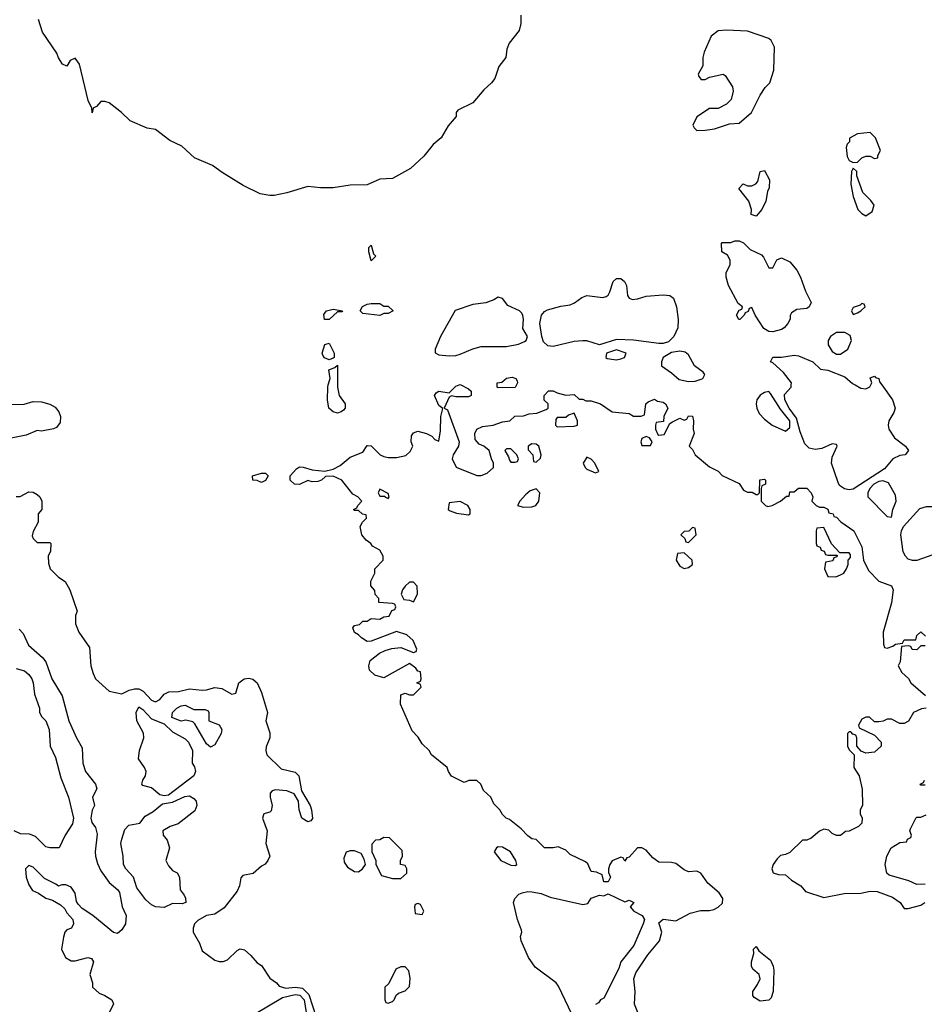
# Model space of a CAD drawing. Header units: inches. Extents: x 2789275 to 2951659, y 860290 to 1033804.
# Tile 11 of 256: x 2933387 to 2937666, y 877069 to 881728. Entities that reach past the tile are written whole.
import ezdxf

# ---------------------------------------------------------------- set-up
doc = ezdxf.new("R2010")
doc.units = ezdxf.units.IN
doc.header["$MEASUREMENT"] = 0
doc.layers.add('C9837', color=7, linetype='Continuous')
doc.layers.add('C9838', color=7, linetype='Continuous')

msp = doc.modelspace()

# ---------------------------------------------------------------- linework, layer by layer
at = {"layer": 'C9837', "color": 2}
for points, elevation in [([(2936311.3, 877030), (2936295.1, 877070), (2936298.4, 877130), (2936292, 877190), (2936302, 877218), (2936357.6, 877302.4), (2936414, 877370), (2936423.7, 877410), (2936410, 877454), (2936430, 877471.3), (2936490, 877464.7), (2936559, 877501), (2936607.6, 877512.4), (2936650, 877512.7), (2936670, 877518), (2936691.5, 877528.5), (2936711.9, 877548.1), (2936713.2, 877570), (2936696.2, 877596.2), (2936641.7, 877641.7), (2936608.7, 877690), (2936590, 877699.3), (2936550, 877696), (2936530, 877705.2), (2936490, 877735.6), (2936470, 877740.7), (2936410, 877741.2), (2936381.5, 877761.5), (2936350, 877799), (2936330, 877809.2), (2936310, 877809), (2936270, 877766), (2936258, 877762), (2936250, 877746), (2936242, 877762), (2936230, 877766), (2936190, 877748), (2936178, 877730), (2936172, 877710), (2936172.7, 877692.7), (2936182, 877670), (2936170, 877648), (2936150, 877648), (2936142, 877682), (2936114.6, 877694.6), (2936090, 877698), (2936073.6, 877733.6), (2936063.1, 877743.1), (2935990, 877778), (2935970, 877798), (2935934.6, 877814.6), (2935910, 877808.7), (2935870, 877808.7), (2935830, 877849), (2935810, 877852.3), (2935790, 877866), (2935758.7, 877898.7), (2935703.1, 877943.1), (2935688, 877950), (2935670, 877968), (2935658, 877990), (2935630, 878018), (2935615.3, 878050), (2935581.2, 878081.2), (2935568, 878110), (2935550, 878128), (2935511.6, 878128.4), (2935490, 878118), (2935430, 878148.7), (2935415.3, 878170), (2935409.1, 878189.1), (2935335.3, 878250), (2935324, 878270), (2935290, 878302), (2935272.5, 878332.5), (2935243.2, 878363.2), (2935188.9, 878488.9), (2935190, 878534), (2935210, 878542), (2935230, 878534), (2935250, 878534), (2935286, 878570), (2935282, 878582), (2935266, 878590), (2935282, 878598), (2935286, 878610), (2935282, 878642), (2935270, 878646), (2935260.4, 878660.4), (2935230, 878682), (2935110, 878614), (2935066.6, 878626.6), (2935042, 878650), (2935039, 878670), (2935044.7, 878695.3), (2935089.4, 878730.6), (2935116.2, 878743.8), (2935147, 878753), (2935190, 878757.3), (2935250, 878734), (2935262, 878738), (2935266, 878750), (2935248.7, 878790), (2935218, 878818), (2935170, 878834), (2935050, 878788), (2935030, 878786), (2935003.1, 878803.1), (2934990, 878818), (2934970, 878828), (2934962, 878850), (2934970, 878862), (2934994, 878866), (2935010, 878882), (2935030, 878882), (2935050, 878894), (2935090, 878892), (2935110, 878902), (2935134, 878906), (2935147.3, 878932.7), (2935162, 878938), (2935166, 878950), (2935162, 878962), (2935150, 878966), (2935086, 878970), (2935086, 878990), (2935068.4, 879008.4), (2935067.3, 879027.3), (2935048, 879050), (2935048.4, 879071.6), (2935066, 879110), (2935066, 879130), (2935106, 879170), (2935106, 879190), (2935090, 879218), (2935056.4, 879236.4), (2935048, 879250), (2935025.6, 879265.6), (2935005.2, 879290), (2934997.2, 879330), (2935008.7, 879351.3), (2935028, 879370), (2935026, 879386), (2935008.4, 879388.4), (2934990, 879406), (2934970, 879406), (2934966, 879410), (2934982, 879418), (2934986, 879430), (2935006, 879450), (2934986, 879470), (2934962.7, 879482.7), (2934910, 879548.7), (2934870, 879568.7), (2934832.7, 879567.3), (2934814, 879550), (2934796.9, 879543.1), (2934770, 879542), (2934750, 879548), (2934710.9, 879529.1), (2934686, 879530), (2934666, 879550), (2934666, 879570), (2934696.4, 879603.6), (2934710, 879612), (2934728.4, 879611.6), (2934770, 879598), (2934830, 879591.3), (2934870, 879602), (2934902, 879618), (2934950, 879658), (2935010, 879682), (2935030, 879714), (2935050, 879712), (2935092, 879670), (2935110, 879661), (2935130, 879656), (2935170, 879656), (2935213.2, 879666.8), (2935234.6, 879685.4), (2935246, 879710), (2935238, 879730), (2935240.4, 879759.6), (2935250, 879774), (2935270, 879782), (2935310.7, 879770.7), (2935336.8, 879756.8), (2935350, 879742), (2935370, 879734), (2935377.5, 879782.5), (2935379.5, 879850), (2935388.4, 879888.4), (2935370, 879902), (2935349.2, 879950.8), (2935357.2, 879962.8), (2935370, 879970.7), (2935418, 879962), (2935450, 879994), (2935465, 880000)], 10), ([(2934890.6, 880000), (2934890.7, 879990), (2934897.3, 879950), (2934926.8, 879910), (2934926.8, 879890), (2934919.3, 879880.7), (2934908, 879872), (2934890, 879867), (2934870, 879872), (2934849.6, 879889.6), (2934842.7, 879930), (2934843.7, 879990), (2934846.6, 880000)], 10), ([(2935474, 880000), (2935510, 879982), (2935522, 879970), (2935522, 879950), (2935510, 879944), (2935450, 879944), (2935430, 879948.7), (2935418, 879942), (2935394, 879890), (2935410, 879882), (2935464.9, 879730), (2935462, 879710), (2935438, 879670), (2935432, 879650), (2935451.6, 879611.6), (2935550, 879571), (2935570, 879571.3), (2935598, 879582), (2935628, 879610), (2935628.7, 879630), (2935618, 879650), (2935608, 879690), (2935582, 879710), (2935560.1, 879720.1), (2935542, 879742), (2935539.3, 879770), (2935549.4, 879790.6), (2935576.2, 879803.8), (2935626, 879810), (2935670, 879824.7), (2935706, 879830), (2935728.4, 879851.6), (2935770, 879854), (2935796.4, 879863.6), (2935833.6, 879866.4), (2935876.4, 879883.6), (2935886, 879890), (2935886, 879910), (2935868.4, 879928.4), (2935868, 879950), (2935888.4, 879971.6), (2935910, 879972), (2935930, 879962), (2935970, 879952), (2936010, 879954), (2936032.7, 879932.7), (2936050, 879932), (2936064.7, 879924.7), (2936090, 879924.7), (2936134, 879910), (2936190, 879872), (2936270, 879864.7), (2936290, 879852), (2936327.3, 879852.7), (2936342, 879858), (2936348, 879910), (2936360.4, 879919.6), (2936390, 879932), (2936403.6, 879923.6), (2936430, 879918), (2936442, 879910), (2936452, 879890), (2936434, 879850), (2936432.7, 879827.3), (2936398, 879822), (2936394, 879810), (2936394, 879790), (2936404.7, 879764.7), (2936410, 879762), (2936434.6, 879765.4), (2936462, 879818), (2936474.6, 879825.4), (2936510, 879842), (2936530, 879834), (2936542, 879838), (2936550, 879854), (2936570, 879852), (2936574, 879830), (2936572, 879790), (2936578, 879770), (2936554, 879710), (2936570, 879694), (2936582, 879670), (2936650, 879612), (2936690, 879592), (2936710, 879572), (2936790, 879534), (2936810, 879502), (2936830, 879492), (2936852, 879492), (2936870, 879482), (2936878, 879482), (2936886, 879490), (2936888.4, 879551.6), (2936910, 879554), (2936914, 879550), (2936914, 879530), (2936898, 879522), (2936894, 879510), (2936894, 879450), (2936914, 879430), (2936925.4, 879425.4), (2936946, 879430), (2936986, 879450), (2937014, 879474), (2937026, 879474), (2937030, 879494), (2937050, 879494), (2937070, 879512), (2937110, 879511), (2937131.3, 879490), (2937138, 879470), (2937134, 879450), (2937154, 879430), (2937170, 879422), (2937190, 879422), (2937210, 879412), (2937214, 879394), (2937234, 879390), (2937238, 879378), (2937250, 879374), (2937271.6, 879351.6), (2937332, 879310), (2937370, 879234), (2937378, 879170), (2937401.4, 879121.4), (2937450, 879072), (2937511.3, 879050), (2937518, 879030), (2937510.9, 878969.1), (2937471.3, 878830), (2937472.7, 878772.7), (2937478, 878758), (2937490, 878754), (2937516.4, 878763.6), (2937530, 878774), (2937562, 878778), (2937570, 878794), (2937626, 878794), (2937630, 878814), (2937650, 878831.3), (2937671.1, 878811.1)], 10), ([(2935736.5, 880000), (2935730, 879988), (2935650, 879986), (2935646, 879990), (2935646, 880000)], 10), ([(2937464.7, 880000), (2937514.8, 879930), (2937527.3, 879890), (2937522, 879870), (2937498, 879830), (2937494.4, 879810), (2937498.7, 879790), (2937524.9, 879750), (2937577.3, 879710), (2937591, 879690), (2937576, 879670), (2937550, 879665.6), (2937517.3, 879650), (2937476.8, 879603.2), (2937330, 879506.6), (2937310, 879503.5), (2937288.3, 879508.3), (2937264.6, 879524.6), (2937258.5, 879538.5), (2937226.9, 879630), (2937230, 879658), (2937253.2, 879710), (2937250, 879718), (2937230, 879720.9), (2937181, 879699), (2937150, 879694.6), (2937120.8, 879700.8), (2937101.1, 879721.1), (2937078.2, 879778.2), (2937062, 879842), (2937027.4, 879890), (2937006.9, 879930), (2937005.3, 879954.7), (2937036, 879990), (2937036.6, 880000)], 10), ([(2937339.1, 880000), (2937365.4, 879985.4), (2937390, 879982), (2937408.4, 879991.6), (2937412.8, 880000)], 10), ([(2933348.2, 879908.2), (2933408.3, 879908.3), (2933450, 879921.3), (2933490, 879920.4), (2933528.9, 879908.9), (2933554.6, 879894.6), (2933572, 879872), (2933580.4, 879850), (2933578, 879822), (2933561.1, 879798.9), (2933547.1, 879792.9), (2933490, 879782), (2933470, 879784.5), (2933417.4, 879762.6), (2933330, 879744.2)], 10), ([(2933370, 879471.3), (2933388.4, 879471.6), (2933430, 879494), (2933450, 879492), (2933470, 879482), (2933482, 879470), (2933492, 879450), (2933492, 879410), (2933474, 879390), (2933474, 879350), (2933450, 879306), (2933445.4, 879285.4), (2933450, 879274), (2933470, 879254), (2933530, 879254), (2933534, 879250), (2933532.7, 879212.7), (2933522, 879190), (2933523.6, 879156.4), (2933531.3, 879130), (2933570.9, 879090.9), (2933602, 879070), (2933624.7, 879030), (2933658, 878930), (2933651.1, 878908.9), (2933651, 878870), (2933666.8, 878830), (2933716.8, 878756.8), (2933724, 878670), (2933734, 878634), (2933744.7, 878610), (2933810, 878550.7), (2933870, 878538.8), (2933904.4, 878555.6), (2933930, 878562.3), (2933950, 878561.5), (2933971.3, 878551.3), (2934010, 878508.2), (2934030, 878500.5), (2934050, 878510.8), (2934070, 878536.3), (2934093, 878547), (2934138, 878550), (2934190, 878562.6), (2934250, 878555.8), (2934270, 878557.6), (2934310, 878568.7), (2934342.8, 878562.8), (2934390, 878536), (2934410, 878542), (2934422.7, 878590), (2934448.7, 878610), (2934470, 878612.7), (2934490, 878607.7), (2934510.5, 878590), (2934530, 878544.7), (2934559.1, 878450), (2934550.8, 878410), (2934570, 878354), (2934570.7, 878330), (2934553.2, 878286.8), (2934550.6, 878270), (2934556.3, 878250), (2934623.4, 878183.4), (2934690, 878168), (2934708, 878150), (2934719.8, 878079.8), (2934760.5, 878010), (2934767.7, 877990), (2934772, 877948), (2934763.5, 877936.5), (2934750, 877932.7), (2934721.2, 877950), (2934709.4, 877990), (2934705.2, 878030), (2934685.2, 878065.2), (2934650, 878079.3), (2934596, 878084), (2934580.7, 878079.3), (2934571.1, 878068.9), (2934571, 878050), (2934581, 878010), (2934576, 877984), (2934570, 877978), (2934542, 877970), (2934536, 877950), (2934557.3, 877890), (2934550.6, 877830), (2934570.6, 877770), (2934561, 877750), (2934547.5, 877732.5), (2934530, 877722.7), (2934491.9, 877688.1), (2934441.6, 877678.4), (2934433.2, 877666.8), (2934426.7, 877630), (2934415.8, 877604.2), (2934354.8, 877525.2), (2934310, 877495.3), (2934270, 877489.2), (2934230, 877466), (2934214, 877450), (2934207.3, 877430), (2934206.8, 877410), (2934238, 877358), (2934250, 877322), (2934310, 877278), (2934330, 877271), (2934350, 877270.8), (2934370, 877278.8), (2934415.9, 877324.1), (2934430, 877331), (2934450, 877327.3), (2934480.5, 877300.5), (2934510, 877264.7), (2934530, 877252), (2934570, 877192), (2934602, 877170), (2934614.8, 877154.8), (2934646, 877146), (2934690.4, 877150.4), (2934725.2, 877145.2), (2934755.3, 877115.3), (2934790, 877008)], 10), ([(2933384, 878844), (2933404, 878824), (2933428.4, 878768.4), (2933494.8, 878710), (2933511, 878690), (2933538.4, 878610), (2933588.2, 878528.2), (2933618.8, 878410), (2933654.8, 878330), (2933682, 878282), (2933685.5, 878210), (2933698, 878170), (2933744.7, 878110), (2933751, 878089), (2933732, 878050), (2933741, 878010), (2933730, 877988), (2933723, 877950), (2933727.7, 877930), (2933745.2, 877905.2), (2933754, 877874), (2933743.1, 877790), (2933746, 877770), (2933754.6, 877734.6), (2933770, 877701), (2933810, 877644.7), (2933851.1, 877611.1), (2933858.8, 877598.8), (2933871, 877530), (2933890.9, 877489.1), (2933886.8, 877450), (2933870, 877422), (2933850, 877404), (2933830, 877409.2), (2933733.2, 877490), (2933682, 877522), (2933662.7, 877542.7), (2933656, 877556), (2933650, 877595.3), (2933630, 877624), (2933605.4, 877634.6), (2933585.4, 877634.6), (2933570, 877628), (2933558, 877638), (2933504, 877664), (2933450, 877718), (2933430, 877726), (2933414, 877710), (2933418, 877670), (2933430, 877634), (2933447.1, 877607.1), (2933475.3, 877595.3), (2933510, 877571.3), (2933542, 877562), (2933579.8, 877539.8), (2933601, 877521), (2933610, 877502), (2933638, 877470), (2933642, 877450), (2933632, 877430), (2933610, 877422), (2933601, 877410), (2933593.7, 877386.3), (2933584.9, 877330), (2933602.8, 877290), (2933630, 877274.8), (2933650, 877274.8), (2933709.5, 877290.5), (2933726, 877286), (2933736, 877270), (2933718, 877210), (2933731.3, 877170), (2933732, 877150), (2933762, 877122), (2933790, 877111.3), (2933822, 877090), (2933830.9, 877070.9), (2933810, 877028)], 6), ([(2937670, 878766), (2937650, 878766), (2937630, 878746), (2937608.4, 878748.4), (2937602, 878762), (2937590, 878766), (2937558, 878762), (2937552, 878690), (2937542, 878670), (2937559.6, 878639.6), (2937591.1, 878611.1), (2937602, 878590), (2937671.3, 878530)], 10), ([(2933370, 878658.8), (2933410, 878646.8), (2933430.8, 878630), (2933444, 878610), (2933450.7, 878590), (2933456.8, 878536.8), (2933481, 878470), (2933481, 878450), (2933491.3, 878430), (2933510.8, 878410), (2933526, 878370), (2933531.3, 878290), (2933556.8, 878236.8), (2933581.4, 878141.4), (2933617.3, 878050), (2933640.7, 877950), (2933636.8, 877923.2), (2933602, 877870), (2933574, 877810), (2933530, 877809), (2933510, 877814), (2933462.4, 877862.4), (2933433.6, 877873.6), (2933390, 877876.2), (2933361.2, 877890)], 2), ([(2937674, 878470), (2937652.7, 878467.3), (2937614, 878450), (2937591.1, 878408.9), (2937570, 878398), (2937550, 878398), (2937510, 878418), (2937490, 878418), (2937471.6, 878408.4), (2937450, 878406), (2937430, 878406), (2937407.3, 878427.3), (2937390, 878428), (2937370, 878418), (2937354, 878390), (2937358, 878378), (2937430, 878342), (2937462, 878310), (2937462, 878290), (2937430, 878262), (2937390, 878258), (2937367.3, 878267.3), (2937346, 878290), (2937346, 878330), (2937342, 878342), (2937327.3, 878347.3), (2937318, 878358), (2937310, 878358), (2937302, 878350), (2937302, 878290), (2937310, 878274), (2937334, 878250), (2937332, 878190), (2937358, 878150), (2937372.7, 878087.3), (2937374, 878010), (2937362, 877990), (2937362, 877970), (2937372, 877950), (2937370, 877926), (2937354, 877910), (2937310, 877888), (2937292.7, 877887.3), (2937270, 877868), (2937250, 877868), (2937230, 877878), (2937213.6, 877893.6), (2937190, 877898), (2937170, 877888), (2937130, 877855.3), (2937110, 877846), (2937090, 877846), (2937030, 877788), (2937010, 877778), (2936986.4, 877773.6), (2936970, 877758), (2936951.3, 877730), (2936944.7, 877710), (2936951.6, 877691.6), (2936976.4, 877683.6), (2937010, 877682), (2937036.9, 877656.9), (2937082, 877630), (2937103.5, 877603.5), (2937190, 877574), (2937287.2, 877592.8), (2937365.2, 877594.8), (2937410, 877604.7), (2937443.6, 877603.6), (2937515.3, 877575.3), (2937551.1, 877551.1), (2937570, 877522), (2937590, 877522), (2937650, 877538), (2937668, 877550)], 10), ([(2937670, 878106), (2937650, 878106), (2937646, 878110), (2937662, 878118), (2937666, 878130)], 10), ([(2937670, 877638), (2937630, 877635.3), (2937592.7, 877652.7), (2937500.2, 877680.2), (2937488, 877690), (2937481.2, 877730), (2937489.4, 877770.6), (2937508.7, 877810), (2937550, 877834), (2937582, 877838), (2937586, 877850), (2937602, 877858), (2937606, 877870), (2937598, 877890), (2937600.4, 877899.6), (2937626, 877950), (2937630, 877954), (2937650, 877954), (2937674.6, 877965.4)], 10), ([(2936014, 876990), (2935935.3, 877155.3), (2935924, 877170), (2935825.4, 877245.4), (2935793.2, 877290), (2935759, 877370), (2935755.3, 877390), (2935762, 877410), (2935760.4, 877420.4), (2935742, 877470), (2935722, 877550), (2935728.7, 877570), (2935748, 877590), (2935762.9, 877597.1), (2935790, 877603), (2935810, 877601.6), (2935854, 877594), (2935896.8, 877576.8), (2936050, 877541), (2936073.6, 877546.4), (2936090, 877571.3), (2936130, 877584.7), (2936150, 877582), (2936170, 877592), (2936250, 877554), (2936270, 877562), (2936292, 877550), (2936274, 877530), (2936292, 877510), (2936332, 877490), (2936342.8, 877470), (2936336.3, 877450), (2936292.3, 877347.7), (2936230.6, 877270), (2936221.3, 877238.7), (2936150, 877098), (2936134, 877090), (2936124.7, 877075.3), (2936110, 877068.7)], 10), ([(2934498.2, 877021.8), (2934630, 877100.6), (2934690, 877115.5), (2934711.7, 877111.7), (2934731.8, 877090), (2934742.6, 877030)], 6)]:
    msp.add_lwpolyline(points, dxfattribs=dict(at, elevation=elevation))
for points, elevation in [([(2936930, 879969.4), (2936910, 879964.5), (2936888.8, 879951.2), (2936873, 879930), (2936870.4, 879910), (2936873, 879890), (2936884.6, 879864.6), (2936910, 879837.3), (2936946.8, 879810), (2937010, 879782), (2937030, 879798), (2937029.6, 879830), (2936985.4, 879885.4), (2936939.1, 879959.1)], 14), ([(2936010, 879866), (2935983.6, 879856.4), (2935970, 879846), (2935930, 879846), (2935923.6, 879836.4), (2935922, 879810), (2935930, 879802), (2936010, 879804.7), (2936026, 879810), (2936026, 879830)], 10), ([(2936350, 879755.3), (2936330, 879746), (2936324.7, 879730), (2936330, 879714), (2936370, 879714), (2936378, 879730), (2936366, 879750)], 10), ([(2935810, 879722), (2935792, 879710), (2935792.7, 879692.7), (2935814, 879670), (2935818, 879638), (2935830, 879634), (2935850, 879654), (2935854, 879670), (2935842, 879710), (2935830, 879719)], 10), ([(2935710, 879698), (2935690, 879698), (2935682, 879690), (2935699.6, 879659.6), (2935703.6, 879643.6), (2935710, 879634), (2935730, 879634), (2935742, 879638), (2935746, 879650), (2935738, 879670)], 10), ([(2936070, 879658), (2936052, 879630), (2936062, 879610), (2936070, 879602), (2936110, 879584.7), (2936126, 879590), (2936108, 879630), (2936090, 879648)], 10), ([(2934530, 879538), (2934510, 879548), (2934490, 879548.7), (2934488, 879570), (2934530, 879582), (2934550, 879582), (2934562, 879570), (2934550, 879548)], 10), ([(2937470, 879546.6), (2937450, 879542.4), (2937426.4, 879530), (2937408.4, 879510), (2937398, 879490), (2937399.1, 879470), (2937490, 879378), (2937510, 879374), (2937517.2, 879410), (2937532.3, 879450), (2937530, 879478), (2937496.2, 879536.2)], 14), ([(2935090, 879506), (2935082, 879490), (2935090, 879474), (2935114, 879474), (2935114, 879470), (2935130, 879462), (2935135.3, 879470), (2935130, 879486)], 10), ([(2935830, 879508), (2935801, 879499), (2935779.6, 879480.4), (2935752, 879450), (2935742, 879430), (2935770, 879421), (2935810, 879422.8), (2935828, 879430), (2935842, 879450), (2935848, 879490)], 10), ([(2935470, 879448), (2935418, 879442), (2935414, 879410), (2935423.6, 879403.6), (2935452.7, 879392.7), (2935510, 879386), (2935518, 879390), (2935518, 879410), (2935506, 879430)], 10), ([(2937630, 879169.7), (2937609.7, 879169.7), (2937590, 879176.2), (2937576.2, 879190), (2937565.6, 879210), (2937555.6, 879290), (2937557.6, 879310), (2937567.6, 879330), (2937644, 879416), (2937676, 879424), (2937710, 879425.5), (2937770, 879444), (2937790, 879437.3), (2937810, 879416.3), (2937851.8, 879331.8), (2937859.1, 879290), (2937851.3, 879268.7), (2937834.9, 879245.1), (2937797.5, 879222.5), (2937750, 879211.6)], 10), ([(2936570, 879326), (2936552.7, 879307.3), (2936530, 879306), (2936514, 879290), (2936532.7, 879272.7), (2936538, 879258), (2936550, 879254), (2936586, 879290), (2936582, 879322)], 10), ([(2937190, 879326), (2937158, 879322), (2937154, 879310), (2937154, 879250), (2937158, 879238), (2937172.7, 879232.7), (2937178, 879218), (2937192.7, 879212.7), (2937198, 879198), (2937210, 879194), (2937254, 879194), (2937252.7, 879187.3), (2937238, 879182), (2937232.7, 879167.3), (2937198, 879162), (2937194, 879130), (2937210, 879094), (2937247.3, 879092.7), (2937270, 879102), (2937286, 879110), (2937298, 879130), (2937306, 879150), (2937306, 879170), (2937316.4, 879183.6), (2937316.4, 879196.4), (2937310, 879206), (2937266, 879206), (2937227.3, 879247.3)], 10), ([(2936530, 879206), (2936498, 879202), (2936492, 879170), (2936510, 879142), (2936530, 879131.3), (2936550, 879136), (2936568.7, 879150), (2936568, 879170)], 10), ([(2935250, 879066), (2935230, 879066), (2935210, 879048), (2935198, 879030), (2935192, 879010), (2935204.7, 878984.7), (2935230, 878982), (2935250, 878974), (2935268, 879010), (2935267.3, 879047.3)], 10), ([(2934070, 878055.1), (2934050, 878060.9), (2934010, 878092.7), (2933970, 878104), (2933964, 878110), (2933969.2, 878130), (2933981.2, 878150), (2933984.5, 878170), (2933977, 878190), (2933949.6, 878230), (2933953.6, 878270), (2933974.7, 878330), (2933972.5, 878352.5), (2933941.6, 878410), (2933938, 878450), (2933950, 878476), (2933970, 878464), (2934010, 878420.7), (2934070, 878396), (2934110, 878359.1), (2934170, 878325.5), (2934185.5, 878310), (2934204.9, 878270), (2934202.8, 878210), (2934213, 878193), (2934219.1, 878170), (2934210.7, 878150), (2934090, 878059.3)], 6), ([(2934210, 878464.7), (2934264.7, 878464.7), (2934278, 878458), (2934282, 878450), (2934282, 878410), (2934330, 878391), (2934342.8, 878370), (2934339.1, 878350), (2934310, 878297.2), (2934290, 878285.6), (2934270, 878301.2), (2934215.5, 878395.5), (2934205.6, 878405.6), (2934172.9, 878412.9), (2934150, 878409.4), (2934106.6, 878426.6), (2934109.3, 878450), (2934129.6, 878470.4), (2934150, 878480.7), (2934170, 878484)], 6), ([(2934154.8, 877545.2), (2934110, 877546), (2934070, 877527.3), (2934030, 877529.5), (2934010, 877539.3), (2933983.9, 877563.9), (2933940.9, 877620.9), (2933925.2, 877670), (2933889.6, 877709.6), (2933878, 877730), (2933877, 877770), (2933865.6, 877830), (2933869.6, 877850.4), (2933883.5, 877896.5), (2933902.6, 877917.4), (2933954.5, 877925.5), (2933980.5, 877959.5), (2934018.7, 877981.3), (2934062, 878018), (2934110, 878026), (2934167.7, 878052.3), (2934190, 878054.9), (2934210, 878043), (2934221.6, 878030), (2934225.5, 878010), (2934215.5, 877984.5), (2934137.1, 877922.9), (2934098, 877910), (2934064.7, 877890), (2934066, 877870), (2934085.2, 877845.2), (2934094.8, 877810), (2934078.8, 877750), (2934090, 877724.7), (2934110, 877702), (2934131.1, 877691.1), (2934142, 877670), (2934146, 877610), (2934165.4, 877585.4), (2934171.1, 877571.1), (2934172, 877550)], 6), ([(2935110, 877858), (2935090, 877848), (2935070, 877846), (2935052.7, 877827.3), (2935052, 877790), (2935071.3, 877750), (2935072, 877730), (2935098, 877678), (2935150, 877664.7), (2935190, 877664.7), (2935218, 877690), (2935218, 877710), (2935210, 877726), (2935188, 877730), (2935188, 877750), (2935198, 877770), (2935196.4, 877796.4), (2935136.4, 877856.4)], 14), ([(2934970, 877795.3), (2934950, 877795.3), (2934931.3, 877788.7), (2934919.6, 877760.4), (2934922, 877742), (2934938, 877718), (2934970, 877698), (2934990, 877696), (2935008.7, 877710), (2935022, 877730), (2935016.4, 877756.4), (2935002, 877782)], 14), ([(2935650, 877814), (2935642, 877810), (2935631.3, 877790), (2935662.8, 877750), (2935710, 877726.8), (2935730, 877726), (2935738, 877730), (2935734, 877750), (2935708.7, 877790), (2935670, 877812.7)], 14), ([(2935270, 877546), (2935258, 877542), (2935254, 877530), (2935258, 877498), (2935290, 877494), (2935298, 877510), (2935282, 877542)], 14), ([(2936890, 877084), (2936861.2, 877101.2), (2936855.3, 877110), (2936854, 877130), (2936877.2, 877162.8), (2936889.3, 877190), (2936884, 877210), (2936855.5, 877235.5), (2936849, 877250), (2936849.2, 877270), (2936859, 877310), (2936858, 877330), (2936870, 877342), (2936882.8, 877322.8), (2936938, 877278), (2936951, 877250), (2936954.8, 877230), (2936951, 877129), (2936941, 877099), (2936930, 877088)], 6), ([(2935210, 877246), (2935190, 877246), (2935165.4, 877234.6), (2935132.7, 877167.3), (2935114, 877150), (2935114, 877090), (2935118, 877078), (2935130, 877074), (2935150, 877082), (2935158, 877090), (2935167.3, 877112.7), (2935178, 877122), (2935210, 877132), (2935230, 877154), (2935233.2, 877193.2), (2935227.3, 877227.3)], 14)]:
    msp.add_lwpolyline(points, close=True, dxfattribs=dict(at, elevation=elevation))
at = {"layer": 'C9838', "color": 2, "elevation": 10}
for points in [[(2935758, 881750), (2935758, 881710), (2935750, 881678), (2935702, 881618), (2935691, 881589), (2935686, 881550), (2935653.7, 881506.3), (2935634, 881450), (2935618.8, 881430), (2935583, 881397), (2935530, 881335.3), (2935459.6, 881300.4), (2935452, 881290), (2935451.3, 881270), (2935414.4, 881225.6), (2935381, 881170), (2935342, 881138), (2935298, 881082), (2935235.2, 881024.8), (2935150, 880977.2), (2935090, 880973.2), (2935030, 880946.6), (2934950, 880946), (2934870, 880933.2), (2934810, 880933.2), (2934750, 880939.3), (2934650, 880909.2), (2934590, 880897.2), (2934570, 880896), (2934524.1, 880904.1), (2934443.3, 880943.3), (2934344.9, 881004.9), (2934299.1, 881039.1), (2934214.2, 881074.2), (2934154, 881130), (2934096.9, 881156.9), (2934030, 881208.7), (2933990, 881215.3), (2933908.7, 881250), (2933868.7, 881290), (2933810, 881335.3), (2933790, 881342), (2933770, 881342), (2933750, 881318), (2933734, 881310), (2933730, 881288), (2933728.7, 881310), (2933710, 881346), (2933670, 881518), (2933650, 881546), (2933625.4, 881534.6), (2933610, 881508), (2933590, 881518), (2933570, 881548), (2933562, 881570), (2933495.3, 881670), (2933475.3, 881730)], [(2937036.6, 880000), (2937037.2, 880010), (2936999.2, 880059.2), (2936950, 880104), (2936938, 880110), (2936950, 880131.3), (2936990.8, 880130.8), (2937050, 880140.5), (2937070, 880138), (2937138, 880110), (2937174.8, 880074.8), (2937210, 880070.5), (2937290, 880038.8), (2937326.8, 880006.8), (2937339.1, 880000)], [(2934846.6, 880000), (2934855.3, 880030), (2934849.2, 880070.8), (2934878, 880082), (2934890, 880094), (2934890.6, 880000)], [(2935646, 880000), (2935646, 880010), (2935667.3, 880012.7), (2935690, 880032), (2935716.9, 880036.9), (2935734, 880030), (2935739.6, 880019.6), (2935742, 880010), (2935736.5, 880000)], [(2937412.8, 880000), (2937418, 880010), (2937410, 880034), (2937430, 880042), (2937435.3, 880035.3), (2937450.7, 880030), (2937454.4, 880014.4), (2937464.7, 880000)], [(2935465, 880000), (2935470, 880002), (2935474, 880000)]]:
    msp.add_lwpolyline(points, dxfattribs=at)
at = {"layer": 'C9838', "color": 2}
for points, elevation in [([(2936730, 881679), (2936690, 881675.3), (2936658, 881650), (2936624.5, 881575.5), (2936618.8, 881550), (2936618, 881510), (2936596, 881470), (2936599.8, 881459.8), (2936610, 881444.7), (2936630, 881444.7), (2936650, 881456), (2936714, 881470), (2936723.6, 881463.6), (2936758, 881410), (2936761, 881390), (2936752, 881350), (2936730.9, 881329.1), (2936690, 881308), (2936650, 881308), (2936590, 881268), (2936571.3, 881230), (2936576.9, 881216.9), (2936590, 881204.7), (2936630, 881206), (2936672.7, 881212.7), (2936744.7, 881235.3), (2936790, 881238), (2936848.7, 881290), (2936889.1, 881370.9), (2936912.9, 881407.1), (2936935.3, 881430), (2936954, 881490), (2936958, 881598), (2936942, 881630), (2936930, 881639), (2936830, 881674)], 14), ([(2937410, 881195.3), (2937350, 881188), (2937312.7, 881167.3), (2937312, 881150), (2937301, 881139), (2937296.9, 881123.1), (2937301.4, 881081.4), (2937310, 881062), (2937330, 881052), (2937350, 881054), (2937370, 881074), (2937390, 881082), (2937410, 881082), (2937430, 881072), (2937446, 881074), (2937446, 881086), (2937458, 881110), (2937435.3, 881170)], 14), ([(2936870, 880798), (2936847.3, 880807.3), (2936848, 880830), (2936835.3, 880870), (2936788, 880930), (2936808.4, 880951.6), (2936830, 880942), (2936850, 880942), (2936868.4, 880951.6), (2936878, 880962), (2936888.7, 881010), (2936910, 881014), (2936934, 880970), (2936932.7, 880932.7), (2936924.7, 880915.3), (2936916, 880870), (2936898, 880830)], 10), ([(2937330, 881026), (2937322, 881010), (2937318.8, 880950), (2937330, 880892), (2937350.8, 880830), (2937370, 880810.8), (2937390, 880801), (2937419, 880821), (2937428.7, 880850), (2937412.9, 880872.9), (2937375.3, 880910), (2937346, 880990), (2937346, 881010)], 14), ([(2936930, 880554), (2936950, 880554), (2936968.7, 880591.3), (2936990, 880602), (2937030, 880582), (2937063.5, 880543.5), (2937081, 880510), (2937103.5, 880443.5), (2937131.3, 880390), (2937122, 880370), (2937110, 880362), (2937063.6, 880356.4), (2937038, 880342), (2937031.6, 880328.4), (2937031.6, 880311.6), (2937020.7, 880290), (2937002.8, 880270), (2936990, 880262.9), (2936950, 880251.6), (2936930, 880253.6), (2936906.5, 880266.5), (2936866, 880330), (2936850, 880366), (2936838, 880362), (2936832.7, 880347.3), (2936818, 880342), (2936814, 880330), (2936794, 880310), (2936788.7, 880310), (2936778, 880330), (2936790, 880354), (2936802, 880358), (2936806, 880370), (2936784.7, 880384.7), (2936739.3, 880470), (2936729.2, 880510), (2936729.2, 880530), (2936748, 880570), (2936748, 880590), (2936734.6, 880614.6), (2936708, 880630), (2936706, 880670), (2936710, 880674), (2936750, 880674), (2936770, 880682), (2936790, 880682), (2936810, 880672), (2936841.4, 880641.4), (2936896, 880616), (2936905.4, 880605.4)], 10), ([(2935050, 880588), (2935038, 880630), (2935038, 880650), (2935050, 880662), (2935061, 880621), (2935071, 880610)], 10), ([(2936284.9, 880404.9), (2936310, 880407.2), (2936350, 880419.5), (2936430, 880426.7), (2936462.8, 880422.8), (2936479.1, 880410), (2936494, 880370), (2936501.3, 880310), (2936500.4, 880270), (2936480.3, 880230), (2936455.5, 880204.5), (2936430, 880196), (2936410, 880196), (2936290, 880212.4), (2936210, 880215.1), (2936130, 880189.8), (2936070, 880208), (2936050, 880209), (2936010, 880204.8), (2935910, 880182.4), (2935884.8, 880184.8), (2935864.6, 880204.6), (2935856.8, 880230), (2935848, 880290), (2935855.1, 880330), (2935870, 880347.3), (2935884.2, 880355.8), (2935946.6, 880373.4), (2935990, 880378.7), (2936011.8, 880388.2), (2936046, 880414), (2936070, 880422.6), (2936145.6, 880414.4), (2936161.2, 880418.8), (2936170, 880424.7), (2936178.7, 880441.3), (2936194, 880490), (2936210, 880504.4), (2936230, 880503.1), (2936248, 880490), (2936257.4, 880470), (2936262.5, 880422.5), (2936270.4, 880410.4)], 10), ([(2935650, 880415.3), (2935630, 880402), (2935591.1, 880388.9), (2935530, 880381.2), (2935447.5, 880352.5), (2935378, 880230), (2935352, 880170), (2935352.7, 880152.7), (2935370, 880142), (2935418, 880138), (2935450, 880139.1), (2935470, 880144.9), (2935530, 880170.8), (2935570, 880182), (2935690, 880182), (2935746.3, 880193.7), (2935775.1, 880204.9), (2935782, 880210), (2935789, 880230), (2935767.2, 880267.2), (2935769.6, 880310), (2935767, 880330), (2935760.5, 880340.5), (2935751.3, 880351.3), (2935696.5, 880376.5), (2935670, 880408.7)], 14), ([(2934850, 880309.2), (2934829.2, 880310), (2934826, 880334), (2934838, 880350), (2934870, 880358), (2934914, 880350), (2934910, 880346), (2934890, 880346)], 10), ([(2935110, 880372), (2935130, 880372), (2935154, 880350), (2935130, 880338), (2935110, 880338), (2935090, 880329.2), (2935010, 880338), (2934998, 880350), (2935009.1, 880370.9), (2935030, 880382), (2935050, 880384.7), (2935090, 880384.7)], 10), ([(2937370, 880386), (2937362, 880378), (2937330, 880366), (2937322, 880350), (2937330, 880334), (2937350, 880342), (2937366, 880350), (2937386, 880370), (2937382, 880382)], 14), ([(2937290, 880248.7), (2937250, 880248.7), (2937222, 880230), (2937211, 880210), (2937211, 880190), (2937230, 880158.8), (2937250, 880144.9), (2937270, 880144.9), (2937304, 880170), (2937322, 880210), (2937314.6, 880234.6)], 14), ([(2934850, 880119), (2934829, 880129), (2934820.2, 880140.2), (2934817.2, 880150), (2934830, 880192), (2934850, 880198), (2934874.8, 880150), (2934874, 880130), (2934870, 880126)], 10), ([(2936210, 880166), (2936162, 880150), (2936158.8, 880130), (2936165.5, 880125.5), (2936210, 880119.1), (2936230, 880122.8), (2936248, 880130), (2936255.3, 880150)], 14), ([(2936510, 880159.5), (2936470, 880152.8), (2936430.7, 880130), (2936422, 880110), (2936422.8, 880090), (2936470, 880057.3), (2936505.7, 880025.7), (2936550, 880015.5), (2936581.5, 880018.5), (2936610, 880027.3), (2936618, 880030), (2936628, 880050), (2936620.4, 880060.4), (2936579, 880090), (2936550, 880142), (2936534.5, 880154.5)], 14)]:
    msp.add_lwpolyline(points, close=True, dxfattribs=dict(at, elevation=elevation))

doc.saveas('drawing.dxf')
